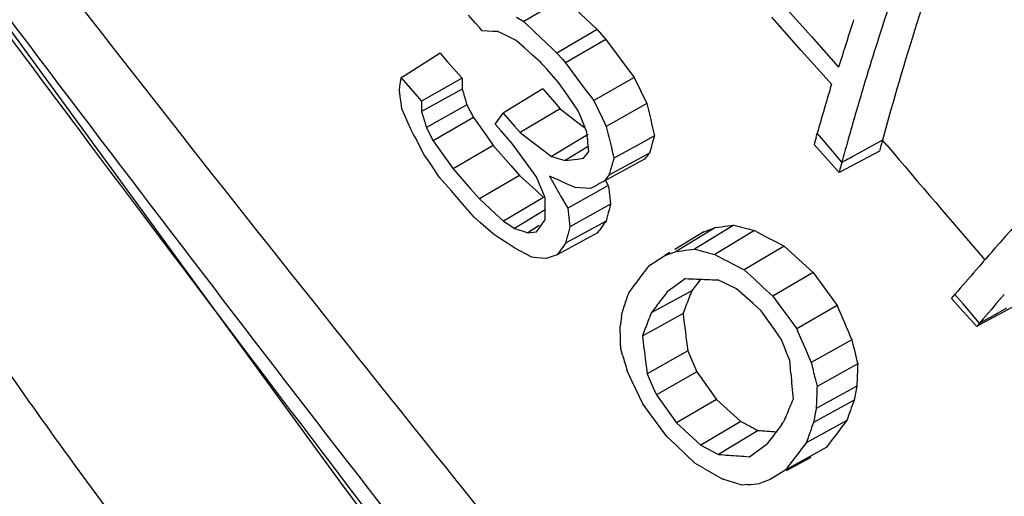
# Model space of a CAD drawing. Header units: inches. Extents: x 0 to 34, y 0 to 22.
# Tile 118 of 175: x 23.305 to 23.536, y 16.788 to 16.9. Entities that reach past the tile are written whole.
import ezdxf

# ---------------------------------------------------------------- set-up
doc = ezdxf.new("R2010")
doc.units = ezdxf.units.IN
doc.header["$LTSCALE"] = 1.87
doc.header["$MEASUREMENT"] = 0
doc.layers.get('0').update_dxf_attribs({"linetype": 'CONTINUOUS'})

msp = doc.modelspace()

# ---------------------------------------------------------------- linework, layer by layer
at = {"color": 7, "linetype": 'Continuous'}
for p, q in [((23.4327535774, 16.9053839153), (23.4233822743, 16.8998097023)), ((23.4327535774, 16.9053839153), (23.4405506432, 16.8979512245)), ((23.4844654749, 16.9034486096), (23.4908348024, 16.8962847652)), ((23.4120136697, 16.8994579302), (23.4104049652, 16.9012865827)), ((23.4129561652, 16.8983868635), (23.4120136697, 16.8994579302)), ((23.4216418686, 16.9008658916), (23.4233822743, 16.8998097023)), ((23.4233822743, 16.8998097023), (23.4259625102, 16.8973479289)), ((23.4885400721, 16.8929828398), (23.481554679, 16.9008369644)), ((23.4136238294, 16.8976282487), (23.4129561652, 16.8983868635)), ((23.4148454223, 16.8975689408), (23.4136238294, 16.8976282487)), ((23.4160704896, 16.8975112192), (23.4148454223, 16.8975689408)), ((23.4172990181, 16.8974550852), (23.4160704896, 16.8975112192)), ((23.4187280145, 16.8967575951), (23.4172990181, 16.8974550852)), ((23.4215962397, 16.8953625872), (23.4187280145, 16.8967575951)), ((23.4259625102, 16.8973479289), (23.4285467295, 16.8948842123)), ((23.4405506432, 16.8979512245), (23.4311349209, 16.8924185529)), ((23.4405506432, 16.8979512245), (23.4426131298, 16.8956186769)), ((23.4235194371, 16.8936438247), (23.4215962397, 16.8953625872)), ((23.4285467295, 16.8948842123), (23.4302689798, 16.8932432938)), ((23.4426131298, 16.8956186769), (23.4331722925, 16.8901143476)), ((23.4426131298, 16.8956186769), (23.4492516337, 16.8867224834)), ((23.4908348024, 16.8962847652), (23.4972251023, 16.8891031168)), ((23.4037726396, 16.8923645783), (23.3955479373, 16.8871841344)), ((23.4037726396, 16.8923645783), (23.4054246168, 16.890471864)), ((23.4254450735, 16.8919241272), (23.4235194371, 16.8936438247)), ((23.4273731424, 16.8902034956), (23.4254450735, 16.8919241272)), ((23.4302689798, 16.8932432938), (23.4311349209, 16.8924185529)), ((23.4311349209, 16.8924185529), (23.4324929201, 16.8908825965)), ((23.4943063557, 16.886504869), (23.4885400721, 16.8929828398)), ((23.4054246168, 16.890471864), (23.4088860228, 16.8865084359)), ((23.4279226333, 16.8895813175), (23.4273731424, 16.8902034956)), ((23.4287579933, 16.8886355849), (23.4279226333, 16.8895813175)), ((23.4324929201, 16.8908825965), (23.4331722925, 16.8901143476)), ((23.4331722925, 16.8901143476), (23.4375693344, 16.8842206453)), ((23.4315307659, 16.8854975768), (23.4287579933, 16.8886355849)), ((23.3943293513, 16.8846173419), (23.3944619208, 16.8856009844)), ((23.3944619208, 16.8856009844), (23.3945964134, 16.8865848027)), ((23.3955479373, 16.8871841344), (23.3945964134, 16.8865848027)), ((23.3945964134, 16.8865848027), (23.3977750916, 16.8829435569)), ((23.4075230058, 16.8857371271), (23.3993665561, 16.8811215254)), ((23.4088860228, 16.8865084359), (23.4075230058, 16.8857371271)), ((23.4330718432, 16.8832919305), (23.4315307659, 16.8854975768)), ((23.4492516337, 16.8867224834), (23.4397736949, 16.8812683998)), ((23.4492516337, 16.8867224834), (23.4522195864, 16.8805947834)), ((23.4955503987, 16.8851079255), (23.4943063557, 16.886504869)), ((23.3941987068, 16.8836338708), (23.3943293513, 16.8846173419)), ((23.394396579, 16.8822024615), (23.3941987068, 16.8836338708)), ((23.3977750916, 16.8829435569), (23.3982740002, 16.8823722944)), ((23.4089347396, 16.8839804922), (23.3994142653, 16.8786801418)), ((23.408917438, 16.8848233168), (23.4089347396, 16.8839804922)), ((23.4278164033, 16.884017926), (23.4194276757, 16.8788388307)), ((23.4278164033, 16.884017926), (23.4305573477, 16.8809038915)), ((23.4346152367, 16.8810840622), (23.4330718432, 16.8832919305)), ((23.4375693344, 16.8842206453), (23.4397736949, 16.8812683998)), ((23.3945969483, 16.8807704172), (23.394396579, 16.8822024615)), ((23.394799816, 16.8793377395), (23.3945969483, 16.8807704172)), ((23.3982740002, 16.8823722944), (23.3993665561, 16.8811215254)), ((23.4305573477, 16.8809038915), (23.4319293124, 16.8793458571)), ((23.436160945, 16.8788739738), (23.4346152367, 16.8810840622)), ((23.4397736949, 16.8812683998), (23.4417261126, 16.8772354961)), ((23.4522195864, 16.8805947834), (23.4427059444, 16.8752161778)), ((23.3954963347, 16.8777399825), (23.394799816, 16.8793377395)), ((23.3993986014, 16.8794331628), (23.3994142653, 16.8786801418)), ((23.3994142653, 16.8786801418), (23.4001474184, 16.876171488)), ((23.4100153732, 16.8802866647), (23.4005160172, 16.87491638)), ((23.4100153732, 16.8802866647), (23.4115815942, 16.8772703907)), ((23.4179231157, 16.8774497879), (23.4185694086, 16.878308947)), ((23.4194276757, 16.8788388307), (23.4185694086, 16.878308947)), ((23.4185694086, 16.878308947), (23.4212145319, 16.8753037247)), ((23.4319293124, 16.8793458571), (23.4225384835, 16.8738001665)), ((23.4319293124, 16.8793458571), (23.4367525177, 16.8756177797)), ((23.4368242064, 16.8771946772), (23.436160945, 16.8788739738)), ((23.3961944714, 16.8761411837), (23.3954963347, 16.8777399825)), ((23.3968942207, 16.8745413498), (23.3961944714, 16.8761411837)), ((23.4001474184, 16.876171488), (23.4003297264, 16.8755502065)), ((23.4115815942, 16.8772703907), (23.4021175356, 16.8718328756)), ((23.4115815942, 16.8772703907), (23.4146711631, 16.8729201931)), ((23.4166412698, 16.875737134), (23.4172804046, 16.8765925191)), ((23.4179578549, 16.8742395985), (23.4166412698, 16.875737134)), ((23.4172804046, 16.8765925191), (23.4179231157, 16.8774497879)), ((23.4381559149, 16.8738337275), (23.4368242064, 16.8771946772)), ((23.4417261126, 16.8772354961), (23.4423816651, 16.8758841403)), ((23.4423816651, 16.8758841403), (23.4427059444, 16.8752161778)), ((23.3975167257, 16.8733494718), (23.3968942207, 16.8745413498)), ((23.4003297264, 16.8755502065), (23.4005160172, 16.87491638)), ((23.4005160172, 16.87491638), (23.4015830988, 16.8728612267)), ((23.4205937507, 16.8712427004), (23.4179578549, 16.8742395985)), ((23.4212145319, 16.8753037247), (23.4225384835, 16.8738001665)), ((23.4225384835, 16.8738001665), (23.4249727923, 16.8719166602)), ((23.4367525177, 16.8756177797), (23.4377545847, 16.8748447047)), ((23.438281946, 16.872301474), (23.4381559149, 16.8738337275)), ((23.491959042, 16.8727143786), (23.4922089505, 16.8736055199)), ((23.4932152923, 16.8724197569), (23.4922089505, 16.8736055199)), ((23.397935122, 16.8725488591), (23.3975167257, 16.8733494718)), ((23.4000235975, 16.8685580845), (23.397935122, 16.8725488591)), ((23.4015830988, 16.8728612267), (23.4021175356, 16.8718328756)), ((23.4021175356, 16.8718328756), (23.4052312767, 16.8674488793)), ((23.4146711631, 16.8729201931), (23.4162189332, 16.8707422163)), ((23.4224894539, 16.8686552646), (23.4205937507, 16.8712427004)), ((23.4249727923, 16.8719166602), (23.4274125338, 16.8700319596)), ((23.4352009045, 16.8713619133), (23.4298576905, 16.8681460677)), ((23.4367136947, 16.8722723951), (23.4352009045, 16.8713619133)), ((23.4384622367, 16.8733247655), (23.4367136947, 16.8722723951)), ((23.4540558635, 16.8730191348), (23.449941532, 16.8707407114)), ((23.494129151, 16.871343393), (23.4932152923, 16.8724197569)), ((23.4979808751, 16.8668111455), (23.494129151, 16.871343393)), ((23.5074946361, 16.8719965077), (23.5011347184, 16.8684908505)), ((23.5084930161, 16.8708229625), (23.5074946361, 16.8719965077)), ((23.4162189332, 16.8707422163), (23.406791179, 16.8652539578)), ((23.4162189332, 16.8707422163), (23.4203115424, 16.8660610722)), ((23.4274125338, 16.8700319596), (23.4298576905, 16.8681460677)), ((23.4384358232, 16.8704755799), (23.4330701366, 16.8672080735)), ((23.4381547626, 16.8687341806), (23.4385422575, 16.8692341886)), ((23.4528338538, 16.8689628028), (23.4433175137, 16.8637460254)), ((23.4439096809, 16.8702333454), (23.4441172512, 16.8693821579)), ((23.4441172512, 16.8693821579), (23.4445197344, 16.8677382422)), ((23.449941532, 16.8707407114), (23.4445197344, 16.8677382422)), ((23.493413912, 16.8687457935), (23.4914633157, 16.8709326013)), ((23.5067843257, 16.8693671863), (23.4988457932, 16.8651737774)), ((23.4012177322, 16.8667922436), (23.4000235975, 16.8685580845)), ((23.4036100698, 16.8632565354), (23.4012177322, 16.8667922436)), ((23.4052312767, 16.8674488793), (23.406791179, 16.8652539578)), ((23.4243879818, 16.866065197), (23.4224894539, 16.8686552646)), ((23.4319967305, 16.867520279), (23.4330701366, 16.8672080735)), ((23.4359403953, 16.8675571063), (23.4373832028, 16.8677359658)), ((23.4373832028, 16.8677359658), (23.4377684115, 16.8682347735)), ((23.4377684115, 16.8682347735), (23.4381547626, 16.8687341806)), ((23.4517216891, 16.8675261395), (23.4422274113, 16.8623378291)), ((23.4973204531, 16.864368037), (23.493413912, 16.8687457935)), ((23.406791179, 16.8652539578), (23.4088478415, 16.8629008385)), ((23.4203115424, 16.8660610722), (23.4223611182, 16.8637183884)), ((23.4262893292, 16.8634725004), (23.4243879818, 16.866065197)), ((23.497539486, 16.8651823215), (23.4973204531, 16.864368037)), ((23.4988457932, 16.8651737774), (23.4973204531, 16.864368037)), ((23.4063184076, 16.8601517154), (23.4036100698, 16.8632565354)), ((23.4088478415, 16.8629008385), (23.4109067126, 16.8605462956)), ((23.4223611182, 16.8637183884), (23.4129677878, 16.8581903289)), ((23.4223611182, 16.8637183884), (23.4262406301, 16.86013354)), ((23.4267211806, 16.862439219), (23.4262893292, 16.8634725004)), ((23.4269863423, 16.8618053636), (23.4267211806, 16.862439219)), ((23.4304596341, 16.8630859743), (23.4294036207, 16.8635607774)), ((23.4294036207, 16.8635607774), (23.4322531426, 16.8585248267)), ((23.4314002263, 16.8626639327), (23.4304596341, 16.8630859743)), ((23.4334044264, 16.8617673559), (23.4314002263, 16.8626639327)), ((23.4422274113, 16.8623378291), (23.4411601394, 16.8617784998)), ((23.4425897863, 16.8628067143), (23.4422274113, 16.8623378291)), ((23.4425446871, 16.8625175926), (23.4431996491, 16.8613621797)), ((23.4429531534, 16.8632761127), (23.4425897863, 16.8628067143)), ((23.4433175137, 16.8637460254), (23.4429531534, 16.8632761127)), ((23.4090305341, 16.8570444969), (23.4063184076, 16.8601517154)), ((23.4109067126, 16.8605462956), (23.4129677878, 16.8581903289)), ((23.4262406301, 16.86013354), (23.4279646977, 16.8585424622)), ((23.4276851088, 16.8601371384), (23.4269863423, 16.8618053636)), ((23.4283856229, 16.8584678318), (23.4276851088, 16.8601371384)), ((23.4354162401, 16.8608710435), (23.4334044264, 16.8617673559)), ((23.4366202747, 16.8608017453), (23.4354162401, 16.8608710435)), ((23.4378279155, 16.8607339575), (23.4366202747, 16.8608017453)), ((23.4390391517, 16.8606676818), (23.4378279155, 16.8607339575)), ((23.4400973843, 16.8612217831), (23.4390391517, 16.8606676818)), ((23.4431996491, 16.8613621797), (23.4397441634, 16.8594159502)), ((23.4406446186, 16.8615084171), (23.4400973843, 16.8612217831)), ((23.4411601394, 16.8617784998), (23.4406446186, 16.8615084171)), ((23.4129677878, 16.8581903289), (23.4167305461, 16.8547126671)), ((23.4279646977, 16.8585424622), (23.4186144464, 16.8529737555)), ((23.4283864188, 16.8567363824), (23.4283856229, 16.8584678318)), ((23.4322531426, 16.8585248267), (23.4329837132, 16.8572355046)), ((23.4329837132, 16.8572355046), (23.4336829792, 16.8560021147)), ((23.4365337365, 16.8576077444), (23.4336829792, 16.8560021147)), ((23.4370807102, 16.857915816), (23.4365337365, 16.8576077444)), ((23.4397441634, 16.8594159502), (23.4370807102, 16.857915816)), ((23.4435304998, 16.8584120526), (23.4436997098, 16.8569358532)), ((23.411746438, 16.8539348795), (23.4090305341, 16.8570444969)), ((23.4283897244, 16.8556071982), (23.4212051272, 16.8512734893)), ((23.42839149, 16.8550040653), (23.4283864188, 16.8567363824)), ((23.4284008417, 16.8532708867), (23.42839149, 16.8550040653)), ((23.4436997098, 16.8569358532), (23.4341727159, 16.8516740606)), ((23.4132506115, 16.8526098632), (23.411746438, 16.8539348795)), ((23.4162648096, 16.8499580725), (23.4132506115, 16.8526098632)), ((23.4167305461, 16.8547126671), (23.4186144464, 16.8529737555)), ((23.4186144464, 16.8529737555), (23.4203404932, 16.851840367)), ((23.4277165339, 16.8523363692), (23.4284008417, 16.8532708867)), ((23.4426834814, 16.8529985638), (23.4331688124, 16.8477827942)), ((23.4340070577, 16.8531174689), (23.4341727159, 16.8516740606)), ((23.4203404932, 16.851840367), (23.4212051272, 16.8512734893)), ((23.4212051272, 16.8512734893), (23.4222306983, 16.8509397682)), ((23.4222306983, 16.8509397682), (23.4232589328, 16.8506064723)), ((23.4232589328, 16.8506064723), (23.4242898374, 16.850273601)), ((23.4270072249, 16.8519284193), (23.4242898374, 16.850273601)), ((23.4242898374, 16.850273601), (23.4256688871, 16.8504063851)), ((23.4256688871, 16.8504063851), (23.4263606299, 16.8504739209)), ((23.4263606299, 16.8504739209), (23.4270364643, 16.8514040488)), ((23.4270364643, 16.8514040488), (23.4277165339, 16.8523363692)), ((23.4656277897, 16.8504943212), (23.4588336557, 16.8463406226)), ((23.4683321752, 16.8514858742), (23.4591261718, 16.845862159)), ((23.4726639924, 16.8520526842), (23.4634203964, 16.8464237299)), ((23.4656277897, 16.8504943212), (23.4683321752, 16.8514858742)), ((23.4774937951, 16.8507480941), (23.4681956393, 16.8451332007)), ((23.4712153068, 16.8518610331), (23.4726639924, 16.8520526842)), ((23.4179311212, 16.848852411), (23.4162648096, 16.8499580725)), ((23.4196015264, 16.8477462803), (23.4179311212, 16.848852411)), ((23.4406770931, 16.8502513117), (23.4311855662, 16.8450671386)), ((23.4212760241, 16.8466396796), (23.4196015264, 16.8477462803)), ((23.4226011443, 16.8459279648), (23.4212760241, 16.8466396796)), ((23.4239295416, 16.8452162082), (23.4226011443, 16.8459279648)), ((23.4318427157, 16.8459703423), (23.4311855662, 16.8450671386)), ((23.4582283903, 16.8455324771), (23.4591261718, 16.845862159)), ((23.4619843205, 16.8462338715), (23.4634203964, 16.8464237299)), ((23.4844217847, 16.8471316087), (23.4750598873, 16.8415488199)), ((23.4844217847, 16.8471316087), (23.4912315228, 16.8408905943)), ((23.4252612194, 16.8445044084), (23.4239295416, 16.8452162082)), ((23.4258262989, 16.8444540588), (23.4252612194, 16.8445044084)), ((23.4264092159, 16.8444025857), (23.4258262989, 16.8444540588)), ((23.4275611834, 16.8443022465), (23.4264092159, 16.8444025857)), ((23.4287171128, 16.8442033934), (23.4275611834, 16.8443022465)), ((23.4295374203, 16.8444898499), (23.4287171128, 16.8442033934)), ((23.4311855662, 16.8450671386), (23.4295374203, 16.8444898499)), ((23.452692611, 16.8424901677), (23.4564405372, 16.8448775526)), ((23.4576105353, 16.8455928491), (23.4564405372, 16.8448775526)), ((23.4564405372, 16.8448775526), (23.4582283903, 16.8455324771)), ((23.46659844, 16.8455625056), (23.4681956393, 16.8451332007)), ((23.472764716, 16.8427439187), (23.4750598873, 16.8415488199)), ((23.4750598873, 16.8415488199), (23.477308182, 16.8394867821)), ((23.5294577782, 16.841537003), (23.5302432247, 16.8424416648)), ((23.4606609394, 16.8390177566), (23.4584264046, 16.8374059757)), ((23.4613339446, 16.839502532), (23.4606609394, 16.8390177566)), ((23.4648064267, 16.8393431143), (23.463998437, 16.8382704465)), ((23.4703540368, 16.8384807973), (23.4689138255, 16.8391719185)), ((23.477308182, 16.8394867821), (23.4795552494, 16.8374271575)), ((23.4912315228, 16.8408905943), (23.4818010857, 16.835369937)), ((23.4912315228, 16.8408905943), (23.4968692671, 16.8331783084)), ((23.462772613, 16.8366349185), (23.4532604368, 16.8314231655)), ((23.4584264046, 16.8374059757), (23.4569876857, 16.8363663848)), ((23.463998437, 16.8382704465), (23.4636297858, 16.837779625)), ((23.4732439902, 16.8370984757), (23.4703540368, 16.8384807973)), ((23.4751901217, 16.8353786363), (23.4732439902, 16.8370984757)), ((23.4795552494, 16.8374271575), (23.4818010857, 16.835369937)), ((23.4771352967, 16.8336607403), (23.4751901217, 16.8353786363)), ((23.4818010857, 16.835369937), (23.4836589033, 16.8328274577)), ((23.523710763, 16.8348584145), (23.5245011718, 16.8357833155)), ((23.5256740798, 16.8326674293), (23.523710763, 16.8348584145)), ((23.5264215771, 16.8335475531), (23.5245011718, 16.8357833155)), ((23.4536315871, 16.8319194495), (23.4532604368, 16.8314231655)), ((23.4790795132, 16.8319447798), (23.4771352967, 16.8336607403)), ((23.4806342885, 16.8297363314), (23.4790795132, 16.8319447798)), ((23.4836589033, 16.8328274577), (23.4855194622, 16.8302824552)), ((23.4968692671, 16.8331783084), (23.4873827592, 16.8277349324)), ((23.5296053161, 16.8282821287), (23.5256740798, 16.8326674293)), ((23.5302747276, 16.8290657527), (23.5264215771, 16.8335475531)), ((23.5390025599, 16.8333571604), (23.5304512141, 16.8287389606)), ((23.5366090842, 16.8325307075), (23.5334398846, 16.8307960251)), ((23.4462561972, 16.8305064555), (23.4464172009, 16.8315757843)), ((23.4607146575, 16.8313017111), (23.4529852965, 16.8270398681)), ((23.482191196, 16.827525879), (23.4806342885, 16.8297363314)), ((23.4855194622, 16.8302824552), (23.4873827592, 16.8277349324)), ((23.5334398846, 16.8307960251), (23.5302747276, 16.8290657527)), ((23.5311039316, 16.8300343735), (23.5302747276, 16.8290657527)), ((23.4459619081, 16.8266932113), (23.4459402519, 16.8283672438)), ((23.4837502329, 16.8253134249), (23.482191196, 16.827525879)), ((23.5302747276, 16.8290657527), (23.5296053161, 16.8282821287)), ((23.5304512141, 16.8287389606), (23.5296053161, 16.8282821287)), ((23.4529852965, 16.8270398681), (23.4511869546, 16.8260482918)), ((23.4844158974, 16.8236359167), (23.4837502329, 16.8253134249)), ((23.5003081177, 16.825163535), (23.4907914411, 16.8197932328)), ((23.4465494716, 16.8215182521), (23.4460168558, 16.8233428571)), ((23.4850833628, 16.8219572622), (23.4844158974, 16.8236359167)), ((23.4618305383, 16.8225160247), (23.4523146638, 16.8171806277)), ((23.4618305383, 16.8225160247), (23.4639363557, 16.8176524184)), ((23.4857526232, 16.8202774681), (23.4850833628, 16.8219572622)), ((23.4858247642, 16.8193852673), (23.4857526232, 16.8202774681)), ((23.4898280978, 16.8220312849), (23.4907914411, 16.8197932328)), ((23.4519290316, 16.820139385), (23.4521474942, 16.8184544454)), ((23.4521474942, 16.8184544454), (23.4523146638, 16.8171806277)), ((23.4860003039, 16.8172567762), (23.4858247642, 16.8193852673)), ((23.5016917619, 16.8194855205), (23.4921604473, 16.8141788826)), ((23.4487335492, 16.8154992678), (23.4476226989, 16.8178655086)), ((23.4523146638, 16.8171806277), (23.453028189, 16.8155306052)), ((23.4639363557, 16.8176524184), (23.4544600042, 16.8122273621)), ((23.4639363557, 16.8176524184), (23.4685986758, 16.811138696)), ((23.4917012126, 16.8160516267), (23.4921604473, 16.8141788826)), ((23.4512885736, 16.8100725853), (23.4487335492, 16.8154992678)), ((23.453028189, 16.8155306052), (23.4537433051, 16.8138795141)), ((23.4537433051, 16.8138795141), (23.4544600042, 16.8122273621)), ((23.5014919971, 16.814257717), (23.4919631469, 16.8089960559)), ((23.4544600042, 16.8122273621), (23.4560330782, 16.8100289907)), ((23.4685986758, 16.811138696), (23.4591844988, 16.805627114)), ((23.4685986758, 16.811138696), (23.4742453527, 16.8059877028)), ((23.4531663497, 16.8075407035), (23.4512885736, 16.8100725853)), ((23.4560330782, 16.8100289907), (23.4576079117, 16.8078289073)), ((23.5008470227, 16.8109318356), (23.4913229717, 16.8056930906)), ((23.4920250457, 16.8107247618), (23.4919631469, 16.8089960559)), ((23.4569281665, 16.8024710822), (23.4531663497, 16.8075407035)), ((23.4576079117, 16.8078289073), (23.4591844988, 16.805627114)), ((23.4915344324, 16.8067944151), (23.4913229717, 16.8056930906)), ((23.4591844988, 16.805627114), (23.4629995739, 16.8021450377)), ((23.4742453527, 16.8059877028), (23.4649057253, 16.8004073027)), ((23.4839320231, 16.8053002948), (23.4842445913, 16.8057096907)), ((23.4991256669, 16.8061899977), (23.4896108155, 16.8009756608)), ((23.4591271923, 16.8003800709), (23.4569281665, 16.8024710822)), ((23.4629995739, 16.8021450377), (23.4649057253, 16.8004073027)), ((23.4783323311, 16.8038567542), (23.4690676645, 16.798236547)), ((23.4635215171, 16.7962066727), (23.4591271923, 16.8003800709)), ((23.4649057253, 16.8004073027), (23.4676770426, 16.7989601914)), ((23.4769376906, 16.7981693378), (23.4790813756, 16.7997285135)), ((23.4790813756, 16.7997285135), (23.4804860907, 16.8007483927)), ((23.4943043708, 16.7998311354), (23.4848068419, 16.7946394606)), ((23.4676770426, 16.7989601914), (23.4690676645, 16.798236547)), ((23.4763001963, 16.7977050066), (23.4769376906, 16.7981693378)), ((23.4906711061, 16.797508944), (23.4849478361, 16.7943814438)), ((23.4656986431, 16.7949524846), (23.4635215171, 16.7962066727)), ((23.4848068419, 16.7946394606), (23.4811919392, 16.7923290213)), ((23.4715792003, 16.7919641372), (23.4700755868, 16.7924428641)), ((23.4730883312, 16.7914861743), (23.4715792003, 16.7919641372)), ((23.474602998, 16.791008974), (23.4730883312, 16.7914861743)), ((23.4759446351, 16.7911446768), (23.474602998, 16.791008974)), ((23.4794908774, 16.7917243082), (23.4786439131, 16.7914240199)), ((23.4811919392, 16.7923290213), (23.4794908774, 16.7917243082))]:
    msp.add_line(p, q, dxfattribs=at)
msp.add_lwpolyline([(23.1449053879, 17.1182681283), (23.1863721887, 17.0575471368), (23.380283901, 16.7917605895), (23.5743004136, 16.531469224), (23.6120709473, 16.478981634)], dxfattribs=at)
for centre, radius, start, end in [((24.222462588, 16.6764588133), 0.7412247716, 160.2781490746, 164.7041308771), ((24.2083036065, 16.6724690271), 0.7364394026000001, 161.7579388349, 163.2432721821), ((24.1872388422, 16.677391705), 0.7217622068, 162.0145293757, 162.9428332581), ((24.0796994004, 16.898171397), 0.6709147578, 180.9960611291, 181.1399944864), ((24.1698682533, 16.6829515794), 0.7039685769, 163.3115926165, 163.6367604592), ((24.8382338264, 17.3001186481), 1.4886459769, 196.2328349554, 196.3809639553), ((24.1834559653, 16.6800061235), 0.7104737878, 163.3935562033, 164.3620975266), ((24.1917155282, 16.6775552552), 0.7190892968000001, 163.250265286, 163.3945049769), ((24.0699528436, 16.8930048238), 0.6706915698, 181.0152184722, 181.1594777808), ((24.8061571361, 17.2047681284), 1.3922051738, 193.4648524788, 193.7856546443), ((24.1639677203, 16.6846840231), 0.6978189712, 163.636755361, 163.9659891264), ((24.1580878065, 16.6863738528), 0.691701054, 163.9659902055, 164.295090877), ((24.7932335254, 17.1988354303), 1.3887599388, 193.4753789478, 193.6868683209), ((24.3250335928, 16.9460127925), 0.8898100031, 184.7517928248, 184.9500085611), ((24.0012002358, 16.7059743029), 0.5720759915, 163.0224110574, 163.4467056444), ((24.141348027, 16.6910814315), 0.6743119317, 164.3737881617, 164.5309348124), ((24.1703154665, 16.6837177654), 0.6968191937, 164.364740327, 164.7663472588), ((24.1632357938, 16.6934376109), 0.6796173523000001, 164.7676227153, 164.9972365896), ((24.0447070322, 16.4096269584), 0.7492017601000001, 142.1859839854, 142.3249283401), ((30.059547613, 22.4458415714), 8.6021595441, 220.3981442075, 220.6342009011), ((23.7296478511, 17.8889053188), 1.0638719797, 253.6328393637, 253.7528680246), ((23.3227438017, 17.7864491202), 0.9258379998, 276.8438431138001, 277.022778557), ((23.9926441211, 16.7004962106), 0.573070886, 163.032164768, 163.3102264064), ((24.154041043, 16.6881536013), 0.6799510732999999, 164.7666648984, 164.9088672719), ((23.3949864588, 17.0639959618), 0.2224628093, 297.5791580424, 298.4994669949), ((24.4932963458, 16.0045697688), 1.2765206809, 137.4137058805, 138.7280323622), ((23.9890813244, 16.7015659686), 0.5693509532, 163.3103768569, 163.4500714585), ((24.347034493, 16.9612318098), 0.909335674, 186.3053443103, 186.4923924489), ((24.3374327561, 16.9560742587), 0.9092733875, 186.3186167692, 186.5015297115), ((23.9542978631, 16.7230467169), 0.5278605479, 165.4539702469, 165.7480698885), ((23.9578451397, 16.7221279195), 0.5315248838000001, 165.3078820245, 165.4541404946), ((23.9523891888, 16.4786411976), 0.6324107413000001, 143.7042859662, 144.0124959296), ((23.946899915, 16.7173189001), 0.5300381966, 165.3163428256, 165.6060944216), ((23.3386909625, 17.8590569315), 1.0158770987, 277.3317971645, 277.4957775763), ((23.7884846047, 18.0116788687), 1.2018633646, 254.7651674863, 255.0036679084), ((24.505474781, 18.8115754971), 2.2139532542, 242.3338297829, 242.5360803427), ((23.9433949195, 16.7182199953), 0.5264192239, 165.6062591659, 165.7519120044), ((23.9454760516, 16.4715572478), 0.6356133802, 143.7073762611, 143.9098163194), ((23.3295668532, 17.8532357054), 1.0156707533, 277.328637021, 277.4912281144), ((23.7781832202, 18.0016503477), 1.1973404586, 254.7586841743, 254.9162467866), ((24.4199186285, 16.0691795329), 1.1787521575, 138.7356839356, 139.0044350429), ((24.4917433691, 18.7969227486), 2.2038902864, 242.3268089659, 242.4608544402), ((24.027689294, 16.4042974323), 0.7229343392, 142.6897460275, 142.8706045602), ((24.3770325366, 16.1063683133), 1.1219875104, 139.0623121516, 139.4501241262), ((24.0062951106, 16.4204569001), 0.696123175, 142.8681052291, 143.3300085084), ((23.5055553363, 17.7670512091), 0.9286022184, 267.2704590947, 267.4256167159), ((23.506532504, 17.7890013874), 0.9505741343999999, 267.4262038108, 267.7319448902), ((23.9668148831, 16.6390577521), 0.5413828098, 158.5955500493, 158.7977146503), ((24.0227016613, 16.4182452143), 0.6989781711, 143.1149866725, 143.232210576), ((23.9508213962, 16.6671974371), 0.5305128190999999, 161.6006407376, 161.7754333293), ((23.9542665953, 16.666051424), 0.5341436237, 161.426738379, 161.6006416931), ((24.0208769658, 16.4072957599), 0.7085708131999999, 142.8998750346, 143.1825225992), ((24.0343138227, 16.3971408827), 0.7254133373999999, 142.7363880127, 142.9003401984), ((23.9598361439, 16.6417601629), 0.5338991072, 158.7972360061, 159.2057101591), ((24.4015342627, 16.0839672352), 1.1464140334, 139.0186109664, 139.3993125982), ((23.9473782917, 16.6683310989), 0.5268878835, 161.7754323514, 161.9511271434), ((26.2488996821, 18.0092303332), 2.9927862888, 203.1389450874, 203.30591252), ((24.0163539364, 16.745214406), 0.5764426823, 171.4911161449, 171.7060507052), ((23.9547368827, 16.6348731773), 0.5386190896, 158.5976707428, 159.0067319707), ((24.4093588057, 16.9473264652), 0.9557130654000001, 186.9729791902, 187.5039215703), ((23.9477130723, 16.6375731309), 0.5310942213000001, 159.0072065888, 159.2138587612), ((26.2318625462, 18.0010063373), 2.9847504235, 203.1468189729, 203.2659455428), ((24.1717683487, 16.8369212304), 0.7258785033, 180.8073551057, 181.0718444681), ((24.394640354, 16.9415359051), 0.9504955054, 186.9788260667, 187.1581971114), ((24.9362507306, 17.1720729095), 1.4772532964, 193.5818407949, 193.8085090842), ((24.3996558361, 16.9421658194), 0.9555503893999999, 187.1581988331, 187.3368644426), ((25.0123930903, 17.2796010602), 1.6314735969, 196.3066771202, 196.440380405), ((24.923295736, 17.1661252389), 1.4737755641, 193.5914127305, 193.7411129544), ((24.266284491, 16.7876511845), 0.7652551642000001, 177.6158284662, 178.0075282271), ((24.4333727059, 16.8964651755), 0.9506778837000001, 184.7792993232, 184.9622269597), ((24.4387210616, 16.8969295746), 0.9560463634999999, 184.9622288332, 185.1443939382), ((24.2560667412, 16.7825040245), 0.7645627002, 177.6256293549, 177.8846777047), ((24.131582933, 16.6903413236), 0.6421603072, 168.8739555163, 169.1762310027), ((24.0435562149, 16.576726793), 0.6043697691, 157.1716959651, 157.3601258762), ((24.0368792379, 16.5795072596), 0.5971369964, 157.3597411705, 157.7399091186), ((24.1221995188, 16.685130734), 0.6422931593, 168.880929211, 169.081015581), ((24.065859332, 16.60314083), 0.6020099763, 159.808310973, 160.2884287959), ((24.2426456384, 18.2747294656), 1.6576010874, 242.3828262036, 242.542144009), ((24.0883808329, 16.3441201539), 0.7602930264, 142.6572252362, 142.9319648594), ((24.0576675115, 16.5974698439), 0.6034095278, 159.8134535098, 160.1313470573), ((24.1086461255, 16.3390437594), 0.7679458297, 142.5328665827, 143.1282484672), ((23.5424895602, 17.6291441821), 0.8277774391, 265.5548091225, 265.8503865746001), ((24.0749662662, 16.3542607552), 0.7434768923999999, 142.932395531, 143.0914155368), ((24.0529976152, 16.5991598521), 0.598443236, 160.1315648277, 160.2915153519), ((24.1033984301, 16.3306014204), 0.7732962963, 142.5353608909, 142.9555077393), ((23.5334285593, 17.6246957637), 0.8289614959, 265.5470518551, 265.8801252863), ((23.534984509, 17.646148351), 0.8504704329, 265.8794043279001, 266.0433223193), ((24.3984387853, 18.4166411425), 1.870796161, 240.0939517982, 240.2484736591), ((24.0825999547, 16.3463325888), 0.7472186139, 142.9575308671, 143.1324311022), ((23.3863104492, 17.6704563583), 0.8838683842, 275.820441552, 275.9963537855)]:
    msp.add_arc(centre, radius, start, end, dxfattribs=at)
for points, knots in [([(23.7627904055, 16.3431280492), (23.7385840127, 16.3760405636), (23.6882790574, 16.4423924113), (23.6097260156, 16.5419686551), (23.5278755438, 16.6433664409), (23.41616853, 16.7809814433), (23.3051021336, 16.9200145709), (23.199342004, 17.0620691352), (23.1492483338, 17.134132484), (23.1252032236, 17.1703837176)], [0, 0, 0, 0, 0.1173185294, 0.2390719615, 0.3641891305, 0.4915065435, 0.7480558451, 0.8750857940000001, 1, 1, 1, 1]), ([(23.737700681, 16.3254212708), (23.7158690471, 16.3569447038), (23.6704002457, 16.420544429), (23.5990899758, 16.5160307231), (23.5243522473, 16.6132973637), (23.42140262, 16.7456194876), (23.2922002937, 16.9122332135), (23.1929017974, 17.0490994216), (23.1457482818, 17.1188454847)], [0, 0, 0, 0, 0.116192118, 0.2368724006, 0.3611071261, 0.4878795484, 0.7448899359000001, 1, 1, 1, 1]), ([(23.3195157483, 16.8738641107), (23.3104010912, 16.8860487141), (23.2741391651, 16.934748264), (23.2383984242, 16.9838393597), (23.2120869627, 17.0209613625)], [0, 0, 0, 0, 0.2506115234, 1, 1, 1, 1]), ([(23.2434509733, 16.9747901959), (23.240965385, 16.9686818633), (23.2393453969, 16.9584116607), (23.2399990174, 16.9446580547), (23.2423809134, 16.9298715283), (23.2481987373, 16.910952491), (23.2583080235, 16.8882992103), (23.2710822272, 16.8655499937), (23.2854473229, 16.8425322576), (23.3010725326, 16.8193124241), (23.3234952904, 16.7878863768), (23.3535577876, 16.7485389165), (23.3916931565, 16.7014313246), (23.4247253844, 16.6620710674), (23.4518062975, 16.630395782), (23.4654137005, 16.6143979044), (23.4722239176, 16.606354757)], [0, 0, 0, 0, 0.04452001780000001, 0.06824007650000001, 0.09298161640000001, 0.1453910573, 0.2013207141, 0.2601713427, 0.3213775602, 0.3844602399, 0.4490789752, 0.5819754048, 0.7186647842, 0.8582166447, 0.9288520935, 1, 1, 1, 1]), ([(23.6158796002, 16.4818765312), (23.5681422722, 16.5468915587), (23.4689987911, 16.6772993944), (23.369319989, 16.8072850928), (23.3195157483, 16.8738641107)], [0, 0, 0, 0, 0.49240788, 1, 1, 1, 1]), ([(23.4722239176, 16.606354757), (23.4316356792, 16.6325838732), (23.3495947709, 16.6804123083), (23.1845336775, 16.7556188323), (23.0545655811, 16.7910604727), (22.9687106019, 16.8017697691)], [0, 0, 0, 0, 0.266587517, 0.5227126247, 1, 1, 1, 1])]:
    msp.add_open_spline(points, degree=3, knots=knots, dxfattribs=at)

doc.saveas('drawing.dxf')
